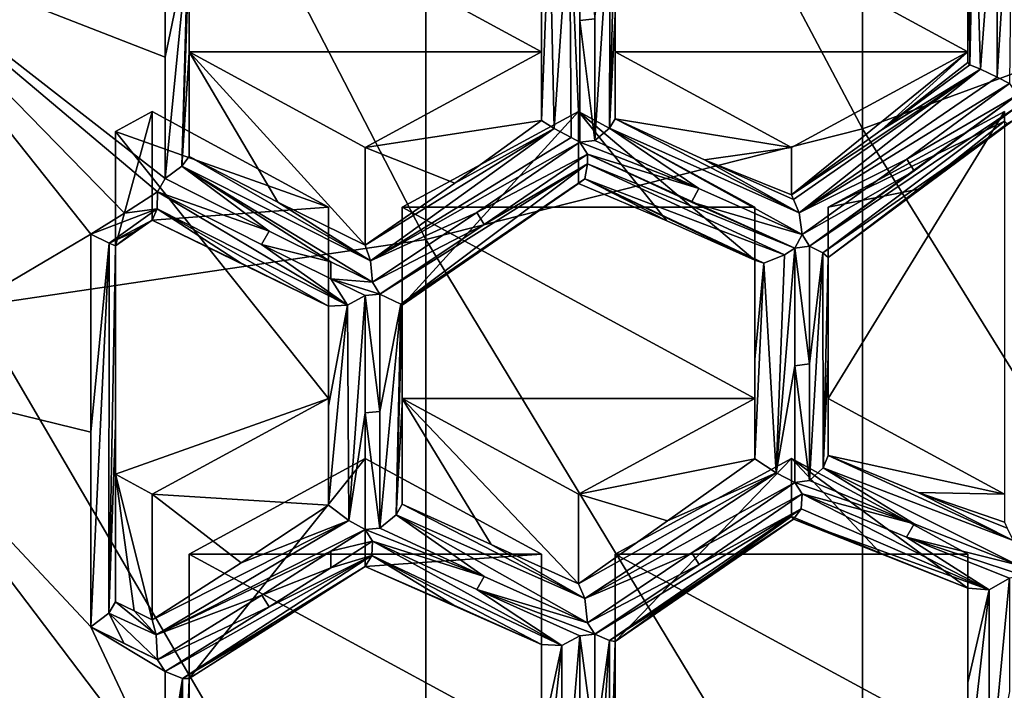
# Model space of a CAD drawing. Header units: metres. Extents: x -22 to 80, y -171 to 22.
# Tile 18 of 77: x 1.72 to 5.07, y -160.45 to -158.16. Entities that reach past the tile are written whole.
import ezdxf

# ---------------------------------------------------------------- set-up
doc = ezdxf.new("R2010")
doc.units = ezdxf.units.M
doc.layers.add('solid_12421142', color=7, linetype='CONTINUOUS')

msp = doc.modelspace()

# ---------------------------------------------------------------- linework, layer by layer
at = {"layer": 'solid_12421142'}
for points in [[(4.592201, -155.385544, 251.287888), (3.105829, -155.727921, 251.658508), (4.592201, -158.535446, 248.086533)], [(4.592201, -155.385544, 251.287888), (4.592201, -158.535446, 248.086533), (6, -158.017929, 247.623779)], [(3.105829, -155.727921, 251.658508), (1.566314, -155.935699, 251.883453), (3.105829, -158.911575, 248.422852)], [(3.105829, -155.727921, 251.658508), (3.105829, -158.911575, 248.422852), (4.592201, -158.535446, 248.086533)], [(1.566314, -155.935699, 251.883453), (1.566314, -159.139847, 248.626984), (3.105829, -158.911575, 248.422852)], [(5.100537, -157.540619, 219.642593), (5.092437, -158.381409, 219.729355), (5.05, -158.359436, 219.716446)], [(5.05, -157.577332, 219.627014), (5.100537, -157.540619, 219.642593), (5.05, -158.359436, 219.716446)], [(4.971282, -157.610733, 219.668121), (5.05, -157.577332, 219.627014), (4.993351, -158.332596, 219.730209)], [(5.05, -157.577332, 219.627014), (5.05, -158.359436, 219.716446), (4.993351, -158.332596, 219.730209)], [(2.3, -157.622284, 219.672318), (2.3, -158.629959, 218.929443), (2.3, -157.926773, 218.835754)], [(2.3, -157.622284, 219.672318), (2.3, -158.273331, 219.909271), (2.3, -158.629959, 218.929443)], [(3.5, -158.273331, 219.909271), (2.3, -158.273331, 219.909271), (2.3, -157.622284, 219.672318)], [(3.5, -157.622284, 219.672318), (3.5, -158.273331, 219.909271), (2.3, -157.622284, 219.672318)], [(3.5, -158.507217, 219.266678), (3.5, -158.273331, 219.909271), (3.5, -157.622284, 219.672318)], [(3.5, -158.155334, 219.216614), (3.5, -158.507217, 219.266678), (3.5, -157.622284, 219.672318)], [(4.95, -158.273331, 219.909271), (3.75, -157.622284, 219.672318), (4.95, -157.838547, 219.751038)], [(4.95, -158.273331, 219.909271), (3.75, -158.273331, 219.909271), (3.75, -157.622284, 219.672318)], [(3.75, -157.783096, 219.230515), (3.75, -157.622284, 219.672318), (3.75, -158.273331, 219.909271)], [(4.955094, -157.71936, 219.707657), (4.971282, -157.610733, 219.668121), (4.957112, -158.318222, 219.773941)], [(4.971282, -157.610733, 219.668121), (4.993351, -158.332596, 219.730209), (4.957112, -158.318222, 219.773941)], [(4.955094, -157.71936, 219.707657), (4.95, -158.309433, 219.810074), (4.95, -158.07431, 219.777969)], [(4.955094, -157.71936, 219.707657), (4.957112, -158.318222, 219.773941), (4.95, -158.309433, 219.810074)], [(3.526962, -157.804993, 219.109177), (3.594495, -157.77388, 219.074692), (3.542102, -158.534027, 219.188385)], [(3.594495, -157.77388, 219.074692), (3.6, -158.564743, 219.174622), (3.542102, -158.534027, 219.188385)], [(3.594495, -157.77388, 219.074692), (3.630252, -157.751373, 219.077209), (3.630252, -158.580643, 219.181946)], [(3.594495, -157.77388, 219.074692), (3.630252, -158.580643, 219.181946), (3.6, -158.564743, 219.174622)], [(3.630252, -158.166962, 219.122009), (3.630252, -157.751373, 219.077209), (3.680672, -158.161301, 219.137543)], [(3.630252, -158.580643, 219.181946), (3.630252, -157.751373, 219.077209), (3.630252, -158.166962, 219.122009)], [(3.526962, -157.804993, 219.109177), (3.542102, -158.534027, 219.188385), (3.5, -158.507217, 219.266678)], [(3.526962, -157.804993, 219.109177), (3.5, -158.507217, 219.266678), (3.5, -158.155334, 219.216614)], [(3.733185, -157.775711, 219.135452), (3.680672, -158.575027, 219.197372), (3.680672, -158.161301, 219.137543)], [(3.733185, -157.775711, 219.135452), (3.73139, -158.532715, 219.228088), (3.680672, -158.575027, 219.197372)], [(3.733185, -157.775711, 219.135452), (3.75, -157.78862, 219.192383), (3.73139, -158.532715, 219.228088)], [(3.75, -157.78862, 219.192383), (3.75, -158.145844, 219.231522), (3.73139, -158.532715, 219.228088)], [(3.75, -157.783096, 219.230515), (3.75, -158.273331, 219.909271), (3.75, -158.145844, 219.231522)], [(4.95, -158.309433, 219.810074), (4.95, -157.838547, 219.751038), (4.95, -158.07431, 219.777969)], [(4.95, -158.273331, 219.909271), (4.95, -157.838547, 219.751038), (4.95, -158.309433, 219.810074)], [(2.218488, -157.877029, 218.731964), (2.218488, -158.291611, 218.77977), (1.159664, -157.879288, 218.580795)], [(1.966387, -158.894379, 218.830627), (1.159664, -159.370087, 218.820328), (1.159664, -157.879288, 218.580795)], [(2.07997, -158.822205, 218.837204), (1.966387, -158.894379, 218.830627), (1.159664, -157.879288, 218.580795)], [(2.193277, -158.74968, 218.845215), (2.07997, -158.822205, 218.837204), (1.159664, -157.879288, 218.580795)], [(2.218488, -158.7043, 218.842224), (2.193277, -158.74968, 218.845215), (1.159664, -157.879288, 218.580795)], [(2.218488, -158.291611, 218.77977), (2.218488, -158.7043, 218.842224), (1.159664, -157.879288, 218.580795)], [(2.296399, -157.919495, 218.808975), (2.218488, -158.291611, 218.77977), (2.218488, -157.877029, 218.731964)], [(2.296399, -157.919495, 218.808975), (2.218488, -158.7043, 218.842224), (2.218488, -158.291611, 218.77977)], [(2.27535, -158.662491, 218.868195), (2.218488, -158.7043, 218.842224), (2.296399, -157.919495, 218.808975)], [(2.27535, -158.662491, 218.868195), (2.296399, -157.919495, 218.808975), (2.3, -157.926773, 218.835754)], [(2.3, -158.276001, 218.876846), (2.27535, -158.662491, 218.868195), (2.3, -157.926773, 218.835754)], [(2.3, -158.276001, 218.876846), (2.3, -157.926773, 218.835754), (2.3, -158.629959, 218.929443)], [(6, -158.017929, 247.623779), (4.592201, -158.535446, 248.086533), (6, -160.806763, 244.188309)], [(3.630252, -158.166962, 219.122009), (3.680672, -158.161301, 219.137543), (3.680672, -158.575027, 219.197372)], [(3.630252, -158.580643, 219.181946), (3.630252, -158.166962, 219.122009), (3.680672, -158.575027, 219.197372)], [(3.75, -158.145844, 219.231522), (3.75, -158.501648, 219.281982), (3.73139, -158.532715, 219.228088)], [(3.75, -158.273331, 219.909271), (3.75, -158.501648, 219.281982), (3.75, -158.145844, 219.231522)], [(2.3, -158.276001, 218.876846), (2.3, -158.629959, 218.929443), (2.27535, -158.662491, 218.868195)], [(2.60209, -158.784744, 219.014114), (2.3, -158.629959, 218.929443), (2.3, -158.273331, 219.909271)], [(3.5, -158.273331, 219.909271), (2.9, -158.598846, 220.027756), (2.3, -158.273331, 219.909271)], [(2.9, -158.931656, 219.113358), (2.3, -158.273331, 219.909271), (2.9, -158.598846, 220.027756)], [(2.9, -158.931656, 219.113358), (2.60209, -158.784744, 219.014114), (2.3, -158.273331, 219.909271)], [(3.5, -158.507217, 219.266678), (2.9, -158.598846, 220.027756), (3.5, -158.273331, 219.909271)], [(4.35, -158.598846, 220.027756), (3.75, -158.501648, 219.281982), (3.75, -158.273331, 219.909271)], [(4.95, -158.273331, 219.909271), (4.35, -158.598846, 220.027756), (3.75, -158.273331, 219.909271)], [(4.95, -158.273331, 219.909271), (4.655867, -158.539627, 219.674118), (4.35, -158.759644, 219.585953)], [(4.95, -158.273331, 219.909271), (4.35, -158.759644, 219.585953), (4.35, -158.598846, 220.027756)], [(4.95, -158.273331, 219.909271), (4.95, -158.309433, 219.810074), (4.655867, -158.539627, 219.674118)], [(4.957112, -158.318222, 219.773941), (4.655867, -158.539627, 219.674118), (4.95, -158.309433, 219.810074)], [(4.993351, -158.332596, 219.730209), (4.35, -158.759644, 219.585953), (4.655867, -158.539627, 219.674118)], [(4.993351, -158.332596, 219.730209), (4.356789, -158.77623, 219.551849), (4.35, -158.759644, 219.585953)], [(4.993351, -158.332596, 219.730209), (4.375859, -158.821823, 219.515991), (4.356789, -158.77623, 219.551849)], [(4.993351, -158.332596, 219.730209), (5.05, -158.359436, 219.716446), (4.375859, -158.821823, 219.515991)], [(4.993351, -158.332596, 219.730209), (4.655867, -158.539627, 219.674118), (4.957112, -158.318222, 219.773941)], [(5.05, -158.359436, 219.716446), (5.092437, -158.381409, 219.729355), (4.375859, -158.821823, 219.515991)], [(4.375859, -158.821823, 219.515991), (5.092437, -158.381409, 219.729355), (4.742684, -158.638855, 219.612427)], [(4.742684, -158.638855, 219.612427), (5.092437, -158.381409, 219.729355), (5.117647, -158.421249, 219.747528)], [(5.117647, -158.421249, 219.747528), (4.411765, -158.934448, 219.529129), (4.767903, -158.678711, 219.630554)], [(5.117144, -158.460648, 219.761169), (4.411765, -158.934448, 219.529129), (5.117647, -158.421249, 219.747528)], [(4.742684, -158.638855, 219.612427), (5.117647, -158.421249, 219.747528), (4.767903, -158.678711, 219.630554)], [(2.05, -158.544586, 220.008011), (2.175, -158.476776, 219.983322), (2.775, -158.802292, 220.101807)], [(2.05, -158.933868, 218.938492), (2.175, -158.476776, 219.983322), (2.05, -158.544586, 220.008011)], [(2.05, -158.933868, 218.938492), (2.175, -158.846329, 218.967987), (2.175, -158.476776, 219.983322)], [(2.175, -158.846329, 218.967987), (2.775, -158.802292, 220.101807), (2.175, -158.476776, 219.983322)], [(3.625, -158.476776, 219.983322), (3.025, -158.802292, 220.101807), (3.025, -159.135101, 219.187408)], [(3.625, -158.721756, 219.310226), (3.625, -158.476776, 219.983322), (3.025, -159.135101, 219.187408)], [(3.625, -158.476776, 219.983322), (4.225, -158.802292, 220.101807), (3.025, -158.802292, 220.101807)], [(4.225, -158.982346, 219.607101), (4.225, -158.802292, 220.101807), (3.625, -158.476776, 219.983322)], [(3.926186, -158.848999, 219.469086), (4.225, -158.982346, 219.607101), (3.625, -158.476776, 219.983322)], [(3.926186, -158.848999, 219.469086), (3.625, -158.476776, 219.983322), (3.625, -158.721756, 219.310226)], [(4.457271, -158.957916, 219.570511), (4.411765, -158.934448, 219.529129), (5.117144, -158.460648, 219.761169)], [(4.457271, -158.957916, 219.570511), (5.117144, -158.460648, 219.761169), (5.105259, -158.505508, 219.801544)], [(4.475, -159.453323, 220.33876), (4.475, -158.802292, 220.101807), (5.075, -158.476776, 219.983322)], [(5.075, -158.509354, 219.893814), (5.075, -158.476776, 219.983322), (4.475, -158.802292, 220.101807)], [(5.075, -159.778854, 220.457245), (4.475, -159.453323, 220.33876), (5.075, -158.476776, 219.983322)], [(3.204235, -158.719818, 219.181824), (2.9, -158.598846, 220.027756), (3.5, -158.507217, 219.266678)], [(3.542102, -158.534027, 219.188385), (3.204235, -158.719818, 219.181824), (3.5, -158.507217, 219.266678)], [(4.375859, -158.821823, 219.515991), (3.73139, -158.532715, 219.228088), (3.75, -158.501648, 219.281982)], [(4.375859, -158.821823, 219.515991), (3.75, -158.501648, 219.281982), (4.054492, -158.641434, 219.411911)], [(4.35, -158.598846, 220.027756), (4.054492, -158.641434, 219.411911), (3.75, -158.501648, 219.281982)], [(4.475, -158.973282, 219.632019), (4.457271, -158.957916, 219.570511), (5.105259, -158.505508, 219.801544)], [(4.475, -158.973282, 219.632019), (5.105259, -158.505508, 219.801544), (5.084314, -158.51886, 219.851974)], [(4.781987, -158.741119, 219.751678), (5.075, -158.509354, 219.893814), (4.475, -158.802292, 220.101807)], [(4.781987, -158.741119, 219.751678), (5.084314, -158.51886, 219.851974), (5.075, -158.509354, 219.893814)], [(2.05, -158.544586, 220.008011), (2.05, -159.711029, 220.432556), (2.05, -160.144684, 219.241119)], [(2.05, -158.933868, 218.938492), (2.05, -158.544586, 220.008011), (2.05, -160.144684, 219.241119)], [(2.775, -159.453323, 220.33876), (2.05, -159.711029, 220.432556), (2.05, -158.544586, 220.008011)], [(2.775, -159.453323, 220.33876), (2.05, -158.544586, 220.008011), (2.775, -158.802292, 220.101807)], [(3.542102, -158.534027, 219.188385), (2.917763, -158.984467, 219.070709), (2.9, -158.931656, 219.113358)], [(3.542102, -158.534027, 219.188385), (2.9, -158.931656, 219.113358), (3.204235, -158.719818, 219.181824)], [(3.542102, -158.534027, 219.188385), (3.6, -158.564743, 219.174622), (2.917763, -158.984467, 219.070709)], [(4.592201, -158.535446, 248.086533), (3.105829, -158.911575, 248.422852), (4.592201, -161.366028, 244.599655)], [(3.73139, -158.532715, 219.228088), (4.035362, -158.738266, 219.347626), (3.680672, -158.575027, 219.197372)], [(3.73139, -158.532715, 219.228088), (4.386555, -158.894562, 219.511047), (4.035362, -158.738266, 219.347626)], [(4.375859, -158.821823, 219.515991), (4.386555, -158.894562, 219.511047), (3.73139, -158.532715, 219.228088)], [(4.475, -158.973282, 219.632019), (5.084314, -158.51886, 219.851974), (4.781987, -158.741119, 219.751678)], [(4.592201, -158.535446, 248.086533), (4.592201, -161.366028, 244.599655), (6, -160.806763, 244.188309)], [(3.6, -158.564743, 219.174622), (3.630252, -158.580643, 219.181946), (2.917763, -158.984467, 219.070709)], [(3.630252, -158.580643, 219.181946), (3.680672, -158.575027, 219.197372), (4.035362, -158.738266, 219.347626)], [(3.204235, -158.719818, 219.181824), (2.9, -158.931656, 219.113358), (2.9, -158.598846, 220.027756)], [(2.917763, -158.984467, 219.070709), (3.630252, -158.580643, 219.181946), (3.27942, -158.820023, 219.11647)], [(3.27942, -158.820023, 219.11647), (3.630252, -158.580643, 219.181946), (3.655462, -158.621674, 219.196884)], [(3.630252, -158.580643, 219.181946), (4.035362, -158.738266, 219.347626), (3.655462, -158.621674, 219.196884)], [(4.35, -158.598846, 220.027756), (4.35, -158.759644, 219.585953), (4.054492, -158.641434, 219.411911)], [(2.917763, -158.984467, 219.070709), (2.27535, -158.662491, 218.868195), (2.3, -158.629959, 218.929443)], [(2.917763, -158.984467, 219.070709), (2.3, -158.629959, 218.929443), (2.60209, -158.784744, 219.014114)], [(3.27942, -158.820023, 219.11647), (3.655462, -158.621674, 219.196884), (3.304635, -158.861053, 219.131409)], [(3.655452, -158.654999, 219.207458), (3.304635, -158.861053, 219.131409), (3.655462, -158.621674, 219.196884)], [(3.655452, -158.654999, 219.207458), (3.655462, -158.621674, 219.196884), (4.361344, -158.941299, 219.510315)], [(4.035362, -158.738266, 219.347626), (4.010145, -158.784958, 219.347015), (3.655462, -158.621674, 219.196884)], [(4.361344, -158.941299, 219.510315), (3.655462, -158.621674, 219.196884), (4.010145, -158.784958, 219.347015)], [(4.375859, -158.821823, 219.515991), (4.054492, -158.641434, 219.411911), (4.356789, -158.77623, 219.551849)], [(4.356789, -158.77623, 219.551849), (4.054492, -158.641434, 219.411911), (4.35, -158.759644, 219.585953)], [(4.375859, -158.821823, 219.515991), (4.742684, -158.638855, 219.612427), (4.386555, -158.894562, 219.511047)], [(4.386555, -158.894562, 219.511047), (4.742684, -158.638855, 219.612427), (4.767903, -158.678711, 219.630554)], [(2.27535, -158.662491, 218.868195), (2.572334, -158.883438, 218.947327), (2.218488, -158.7043, 218.842224)], [(2.27535, -158.662491, 218.868195), (2.782976, -158.987717, 219.016418), (2.572334, -158.883438, 218.947327)], [(2.27535, -158.662491, 218.868195), (2.92437, -159.056717, 219.065536), (2.782976, -158.987717, 219.016418)], [(2.917763, -158.984467, 219.070709), (2.92437, -159.056717, 219.065536), (2.27535, -158.662491, 218.868195)], [(3.655452, -158.654999, 219.207458), (2.94958, -159.097748, 219.080475), (3.304635, -158.861053, 219.131409)], [(3.655452, -158.654999, 219.207458), (3.02071, -159.131546, 219.1577), (2.94958, -159.097748, 219.080475)], [(3.647329, -158.705566, 219.250992), (3.02071, -159.131546, 219.1577), (3.655452, -158.654999, 219.207458)], [(3.647329, -158.705566, 219.250992), (3.655452, -158.654999, 219.207458), (4.325959, -158.964401, 219.508011)], [(3.655452, -158.654999, 219.207458), (4.361344, -158.941299, 219.510315), (4.325959, -158.964401, 219.508011)], [(4.386555, -158.894562, 219.511047), (4.767903, -158.678711, 219.630554), (4.411765, -158.934448, 219.529129)], [(2.218488, -158.7043, 218.842224), (2.572334, -158.883438, 218.947327), (2.193277, -158.74968, 218.845215)], [(3.625, -158.721756, 219.310226), (3.02071, -159.131546, 219.1577), (3.647329, -158.705566, 219.250992)], [(3.926186, -158.848999, 219.469086), (3.625, -158.721756, 219.310226), (3.647329, -158.705566, 219.250992)], [(3.647329, -158.705566, 219.250992), (4.25634, -158.992538, 219.541702), (4.225, -158.982346, 219.607101)], [(3.926186, -158.848999, 219.469086), (3.647329, -158.705566, 219.250992), (4.225, -158.982346, 219.607101)], [(3.647329, -158.705566, 219.250992), (4.325959, -158.964401, 219.508011), (4.25634, -158.992538, 219.541702)], [(3.329235, -158.923264, 219.255875), (3.02071, -159.131546, 219.1577), (3.625, -158.721756, 219.310226)], [(3.329235, -158.923264, 219.255875), (3.625, -158.721756, 219.310226), (3.025, -159.135101, 219.187408)], [(4.035362, -158.738266, 219.347626), (4.386555, -158.894562, 219.511047), (4.010145, -158.784958, 219.347015)], [(4.781987, -158.741119, 219.751678), (4.475, -158.802292, 220.101807), (4.475, -158.973282, 219.632019)], [(2.191916, -158.807541, 218.87085), (2.07997, -158.822205, 218.837204), (2.193277, -158.74968, 218.845215)], [(2.191916, -158.807541, 218.87085), (2.193277, -158.74968, 218.845215), (2.839244, -159.134995, 219.078995)], [(2.572334, -158.883438, 218.947327), (2.547119, -158.928833, 218.950287), (2.193277, -158.74968, 218.845215)], [(2.839244, -159.134995, 219.078995), (2.193277, -158.74968, 218.845215), (2.547119, -158.928833, 218.950287)], [(2.191916, -158.807541, 218.87085), (1.966387, -158.894379, 218.830627), (2.07997, -158.822205, 218.837204)], [(2.02832, -158.924637, 218.873138), (1.966387, -158.894379, 218.830627), (2.191916, -158.807541, 218.87085)], [(2.02832, -158.924637, 218.873138), (2.191916, -158.807541, 218.87085), (2.175, -158.846329, 218.967987)], [(2.175, -158.846329, 218.967987), (2.775, -159.13945, 219.175461), (2.775, -158.802292, 220.101807)], [(2.191916, -158.807541, 218.87085), (2.475496, -158.991714, 219.075775), (2.175, -158.846329, 218.967987)], [(2.191916, -158.807541, 218.87085), (2.839244, -159.134995, 219.078995), (2.775, -159.13945, 219.175461)], [(2.191916, -158.807541, 218.87085), (2.775, -159.13945, 219.175461), (2.475496, -158.991714, 219.075775)], [(2.917763, -158.984467, 219.070709), (2.60209, -158.784744, 219.014114), (2.9, -158.931656, 219.113358)], [(2.775, -159.13945, 219.175461), (2.775, -159.453323, 220.33876), (2.775, -158.802292, 220.101807)], [(3.025, -158.802292, 220.101807), (3.025, -159.812119, 219.353012), (3.025, -159.135101, 219.187408)], [(3.025, -158.802292, 220.101807), (3.025, -159.453323, 220.33876), (3.025, -159.812119, 219.353012)], [(4.225, -159.453323, 220.33876), (3.025, -159.453323, 220.33876), (3.025, -158.802292, 220.101807)], [(4.225, -158.802292, 220.101807), (4.225, -159.453323, 220.33876), (3.025, -158.802292, 220.101807)], [(4.386555, -158.894562, 219.511047), (4.361344, -158.941299, 219.510315), (4.010145, -158.784958, 219.347015)], [(4.225, -159.658157, 219.776016), (4.225, -159.453323, 220.33876), (4.225, -158.802292, 220.101807)], [(4.225, -159.320404, 219.689331), (4.225, -159.658157, 219.776016), (4.225, -158.802292, 220.101807)], [(4.225, -159.320404, 219.689331), (4.225, -158.802292, 220.101807), (4.225, -158.982346, 219.607101)], [(4.475, -158.973282, 219.632019), (4.475, -158.802292, 220.101807), (4.475, -159.453323, 220.33876)], [(2.11351, -158.88562, 218.963806), (2.02832, -158.924637, 218.873138), (2.175, -158.846329, 218.967987)], [(2.11351, -158.88562, 218.963806), (2.175, -158.846329, 218.967987), (2.05, -158.933868, 218.938492)], [(2.475496, -158.991714, 219.075775), (2.775, -159.13945, 219.175461), (2.175, -158.846329, 218.967987)], [(2.917763, -158.984467, 219.070709), (3.27942, -158.820023, 219.11647), (2.92437, -159.056717, 219.065536)], [(2.92437, -159.056717, 219.065536), (3.27942, -158.820023, 219.11647), (3.304635, -158.861053, 219.131409)], [(2.92437, -159.056717, 219.065536), (3.304635, -158.861053, 219.131409), (2.94958, -159.097748, 219.080475)], [(1.966387, -158.894379, 218.830627), (1.966387, -159.567215, 218.975891), (1.159664, -159.370087, 218.820328)], [(3.105829, -158.911575, 248.422852), (1.566314, -159.139847, 248.626984), (3.105829, -161.772476, 244.898605)], [(2.02832, -158.924637, 218.873138), (1.966387, -159.567215, 218.975891), (1.966387, -158.894379, 218.830627)], [(2.11351, -158.88562, 218.963806), (2.05, -158.933868, 218.938492), (2.02832, -158.924637, 218.873138)], [(2.572334, -158.883438, 218.947327), (2.782976, -158.987717, 219.016418), (2.547119, -158.928833, 218.950287)], [(3.105829, -158.911575, 248.422852), (3.105829, -161.772476, 244.898605), (4.592201, -161.366028, 244.599655)], [(4.386555, -158.894562, 219.511047), (4.411765, -158.934448, 219.529129), (4.361344, -158.941299, 219.510315)], [(2.02832, -158.924637, 218.873138), (1.966387, -160.230484, 219.160019), (1.966387, -159.567215, 218.975891)], [(2.02832, -158.924637, 218.873138), (2.027199, -160.183395, 219.182251), (1.966387, -160.230484, 219.160019)], [(2.05, -158.933868, 218.938492), (2.027199, -160.183395, 219.182251), (2.02832, -158.924637, 218.873138)], [(2.05, -159.542404, 219.071381), (2.027199, -160.183395, 219.182251), (2.05, -158.933868, 218.938492)], [(2.05, -159.542404, 219.071381), (2.05, -158.933868, 218.938492), (2.05, -160.144684, 219.241119)], [(2.782976, -158.987717, 219.016418), (2.782982, -159.045486, 219.027939), (2.547119, -158.928833, 218.950287)], [(2.839244, -159.134995, 219.078995), (2.547119, -158.928833, 218.950287), (2.782982, -159.045486, 219.027939)], [(3.329235, -158.923264, 219.255875), (3.025, -159.135101, 219.187408), (3.02071, -159.131546, 219.1577)], [(4.297459, -159.705856, 219.689423), (4.361344, -158.941299, 219.510315), (4.361344, -159.342117, 219.59874)], [(4.325959, -158.964401, 219.508011), (4.361344, -158.941299, 219.510315), (4.297459, -159.705856, 219.689423)], [(4.361344, -158.941299, 219.510315), (4.411765, -158.934448, 219.529129), (4.411765, -159.335098, 219.617416)], [(4.361344, -159.342117, 219.59874), (4.361344, -158.941299, 219.510315), (4.411765, -159.335098, 219.617416)], [(4.457271, -158.957916, 219.570511), (4.411765, -159.335098, 219.617416), (4.411765, -158.934448, 219.529129)], [(4.25634, -158.992538, 219.541702), (4.325959, -158.964401, 219.508011), (4.297459, -159.705856, 219.689423)], [(4.457271, -158.957916, 219.570511), (4.411765, -159.732239, 219.720367), (4.411765, -159.335098, 219.617416)], [(4.45817, -159.688583, 219.747147), (4.411765, -159.732239, 219.720367), (4.457271, -158.957916, 219.570511)], [(4.45817, -159.688583, 219.747147), (4.457271, -158.957916, 219.570511), (4.475, -158.973282, 219.632019)], [(4.45817, -159.688583, 219.747147), (4.475, -158.973282, 219.632019), (4.475, -159.31105, 219.707291)], [(4.475, -159.31105, 219.707291), (4.475, -158.973282, 219.632019), (4.475, -159.453323, 220.33876)], [(2.92437, -159.056717, 219.065536), (2.782982, -159.045486, 219.027939), (2.782976, -158.987717, 219.016418)], [(4.25634, -158.992538, 219.541702), (4.225, -159.320404, 219.689331), (4.225, -158.982346, 219.607101)], [(4.25634, -158.992538, 219.541702), (4.297459, -159.705856, 219.689423), (4.225, -159.658157, 219.776016)], [(4.25634, -158.992538, 219.541702), (4.225, -159.658157, 219.776016), (4.225, -159.320404, 219.689331)], [(2.92437, -159.056717, 219.065536), (2.94958, -159.097748, 219.080475), (2.782982, -159.045486, 219.027939)], [(2.89916, -159.102127, 219.068451), (2.782982, -159.045486, 219.027939), (2.94958, -159.097748, 219.080475)], [(2.839244, -159.134995, 219.078995), (2.782982, -159.045486, 219.027939), (2.89916, -159.102127, 219.068451)], [(2.839244, -159.134995, 219.078995), (2.89916, -159.102127, 219.068451), (2.843844, -159.868454, 219.257004)], [(2.843844, -159.868454, 219.257004), (2.89916, -159.102127, 219.068451), (2.89916, -159.502045, 219.15889)], [(2.89916, -159.102127, 219.068451), (2.94958, -159.097748, 219.080475), (2.94958, -159.497696, 219.170868)], [(2.89916, -159.502045, 219.15889), (2.89916, -159.102127, 219.068451), (2.94958, -159.497696, 219.170868)], [(3.02071, -159.131546, 219.1577), (2.94958, -159.497696, 219.170868), (2.94958, -159.097748, 219.080475)], [(1.566314, -159.139847, 248.626984), (1.566314, -162.019165, 245.080048), (3.105829, -161.772476, 244.898605)], [(2.839244, -159.134995, 219.078995), (2.775, -159.816422, 219.341171), (2.775, -159.479187, 219.253204)], [(2.839244, -159.134995, 219.078995), (2.843844, -159.868454, 219.257004), (2.775, -159.816422, 219.341171)], [(2.839244, -159.134995, 219.078995), (2.775, -159.479187, 219.253204), (2.775, -159.13945, 219.175461)], [(2.775, -159.13945, 219.175461), (2.775, -159.479187, 219.253204), (2.775, -159.453323, 220.33876)], [(3.02071, -159.131546, 219.1577), (2.94958, -159.894226, 219.275314), (2.94958, -159.497696, 219.170868)], [(3.004539, -159.848755, 219.300278), (2.94958, -159.894226, 219.275314), (3.02071, -159.131546, 219.1577)], [(3.004539, -159.848755, 219.300278), (3.02071, -159.131546, 219.1577), (3.025, -159.135101, 219.187408)], [(3.025, -159.473068, 219.264648), (3.004539, -159.848755, 219.300278), (3.025, -159.135101, 219.187408)], [(3.025, -159.473068, 219.264648), (3.025, -159.135101, 219.187408), (3.025, -159.812119, 219.353012)], [(4.45817, -159.688583, 219.747147), (4.475, -159.31105, 219.707291), (4.475, -159.646912, 219.806885)], [(4.475, -159.31105, 219.707291), (4.475, -159.453323, 220.33876), (4.475, -159.646912, 219.806885)], [(4.297459, -159.705856, 219.689423), (4.361344, -159.342117, 219.59874), (4.361344, -159.739029, 219.701706)], [(4.361344, -159.342117, 219.59874), (4.411765, -159.335098, 219.617416), (4.411765, -159.732239, 219.720367)], [(4.361344, -159.739029, 219.701706), (4.361344, -159.342117, 219.59874), (4.411765, -159.732239, 219.720367)], [(2.218488, -160.767197, 219.387634), (1.159664, -160.818741, 219.246033), (1.159664, -159.370087, 218.820328)], [(1.966387, -160.230484, 219.160019), (2.218488, -160.767197, 219.387634), (1.159664, -159.370087, 218.820328)], [(1.966387, -159.567215, 218.975891), (1.966387, -160.230484, 219.160019), (1.159664, -159.370087, 218.820328)], [(2.775, -159.453323, 220.33876), (2.175, -159.778854, 220.457245), (2.05, -159.711029, 220.432556)], [(2.775, -159.816422, 219.341171), (2.175, -159.778854, 220.457245), (2.775, -159.453323, 220.33876)], [(2.775, -159.479187, 219.253204), (2.775, -159.816422, 219.341171), (2.775, -159.453323, 220.33876)], [(3.025, -159.473068, 219.264648), (3.025, -159.812119, 219.353012), (3.004539, -159.848755, 219.300278)], [(3.32863, -159.950195, 219.486191), (3.025, -159.812119, 219.353012), (3.025, -159.453323, 220.33876)], [(4.225, -159.453323, 220.33876), (3.625, -159.778854, 220.457245), (3.025, -159.453323, 220.33876)], [(3.625, -160.083328, 219.620682), (3.025, -159.453323, 220.33876), (3.625, -159.778854, 220.457245)], [(3.625, -160.083328, 219.620682), (3.32863, -159.950195, 219.486191), (3.025, -159.453323, 220.33876)], [(4.225, -159.658157, 219.776016), (3.625, -159.778854, 220.457245), (4.225, -159.453323, 220.33876)], [(4.475, -159.646912, 219.806885), (4.475, -159.453323, 220.33876), (5.075, -159.778854, 220.457245)], [(2.843844, -159.868454, 219.257004), (2.89916, -159.502045, 219.15889), (2.89916, -159.89856, 219.263382)], [(2.89916, -159.502045, 219.15889), (2.94958, -159.497696, 219.170868), (2.94958, -159.894226, 219.275314)], [(2.89916, -159.89856, 219.263382), (2.89916, -159.502045, 219.15889), (2.94958, -159.894226, 219.275314)], [(2.05, -159.542404, 219.071381), (2.05, -160.144684, 219.241119), (2.027199, -160.183395, 219.182251)], [(4.45817, -159.688583, 219.747147), (4.475, -159.646912, 219.806885), (5.10477, -159.936417, 220.124756)], [(4.781254, -159.773361, 219.976456), (4.475, -159.646912, 219.806885), (5.075, -159.778854, 220.457245)], [(4.781254, -159.773361, 219.976456), (5.10477, -159.936417, 220.124756), (4.475, -159.646912, 219.806885)], [(2.3, -159.9823, 220.531296), (2.9, -159.656784, 220.412811), (3.5, -159.9823, 220.531296)], [(2.3, -160.406311, 219.366333), (2.9, -159.656784, 220.412811), (2.3, -159.9823, 220.531296)], [(2.9, -160.025253, 219.400467), (2.9, -159.656784, 220.412811), (2.3, -160.406311, 219.366333)], [(2.9, -160.025253, 219.400467), (3.5, -159.9823, 220.531296), (2.9, -159.656784, 220.412811)], [(3.928355, -159.869537, 219.695999), (3.625, -159.778854, 220.457245), (4.225, -159.658157, 219.776016)], [(3.75, -159.9823, 220.531296), (4.35, -159.656784, 220.412811), (4.95, -159.9823, 220.531296)], [(3.75, -160.280228, 219.712738), (4.35, -159.656784, 220.412811), (3.75, -159.9823, 220.531296)], [(3.75, -160.280228, 219.712738), (4.35, -159.854874, 219.868576), (4.35, -159.656784, 220.412811)], [(4.297459, -159.705856, 219.689423), (3.928355, -159.869537, 219.695999), (4.225, -159.658157, 219.776016)], [(4.95, -160.098557, 220.211899), (4.95, -159.9823, 220.531296), (4.35, -159.656784, 220.412811)], [(4.652713, -159.979919, 220.035995), (4.95, -160.098557, 220.211899), (4.35, -159.656784, 220.412811)], [(4.35, -159.854874, 219.868576), (4.652713, -159.979919, 220.035995), (4.35, -159.656784, 220.412811)], [(2.05, -159.711029, 220.432556), (2.113467, -160.175919, 219.262451), (2.05, -160.144684, 219.241119)], [(2.05, -159.711029, 220.432556), (2.175, -160.206039, 219.283539), (2.113467, -160.175919, 219.262451)], [(2.175, -159.778854, 220.457245), (2.175, -160.206039, 219.283539), (2.05, -159.711029, 220.432556)], [(4.297459, -159.705856, 219.689423), (3.647048, -160.134109, 219.583633), (3.625, -160.083328, 219.620682)], [(4.297459, -159.705856, 219.689423), (3.625, -160.083328, 219.620682), (3.928355, -159.869537, 219.695999)], [(4.297459, -159.705856, 219.689423), (4.361344, -159.739029, 219.701706), (3.647048, -160.134109, 219.583633)], [(4.45817, -159.688583, 219.747147), (4.767251, -159.87944, 219.916), (4.411765, -159.732239, 219.720367)], [(4.45817, -159.688583, 219.747147), (5.117647, -160.018799, 220.124619), (4.767251, -159.87944, 219.916)], [(4.45817, -159.688583, 219.747147), (5.10477, -159.936417, 220.124756), (5.117647, -160.018799, 220.124619)], [(3.647048, -160.134109, 219.583633), (4.361344, -159.739029, 219.701706), (4.010698, -159.978683, 219.635147)], [(4.010698, -159.978683, 219.635147), (4.361344, -159.739029, 219.701706), (4.386555, -159.777802, 219.722855)], [(4.361344, -159.739029, 219.701706), (4.411765, -159.732239, 219.720367), (4.767251, -159.87944, 219.916)], [(4.386555, -159.777802, 219.722855), (4.361344, -159.739029, 219.701706), (4.767251, -159.87944, 219.916)], [(2.476936, -160.011917, 219.307205), (2.175, -160.206039, 219.283539), (2.175, -159.778854, 220.457245)], [(2.476936, -160.011917, 219.307205), (2.175, -159.778854, 220.457245), (2.775, -159.816422, 219.341171)], [(3.928355, -159.869537, 219.695999), (3.625, -160.083328, 219.620682), (3.625, -159.778854, 220.457245)], [(4.010698, -159.978683, 219.635147), (4.386555, -159.777802, 219.722855), (4.035916, -160.017487, 219.656219)], [(4.382899, -159.828064, 219.750031), (4.035916, -160.017487, 219.656219), (4.386555, -159.777802, 219.722855)], [(4.382899, -159.828064, 219.750031), (4.386555, -159.777802, 219.722855), (5.022354, -160.10466, 220.134003)], [(4.742032, -159.925049, 219.918335), (4.386555, -159.777802, 219.722855), (4.767251, -159.87944, 219.916)], [(5.022354, -160.10466, 220.134003), (4.386555, -159.777802, 219.722855), (4.742032, -159.925049, 219.918335)], [(4.781254, -159.773361, 219.976456), (5.075, -159.778854, 220.457245), (5.075, -159.874374, 220.194809)], [(4.781254, -159.773361, 219.976456), (5.075, -159.874374, 220.194809), (5.084104, -159.894073, 220.156021)], [(4.781254, -159.773361, 219.976456), (5.084104, -159.894073, 220.156021), (5.10477, -159.936417, 220.124756)], [(2.843844, -159.868454, 219.257004), (2.476936, -160.011917, 219.307205), (2.775, -159.816422, 219.341171)], [(3.647048, -160.134109, 219.583633), (3.004539, -159.848755, 219.300278), (3.025, -159.812119, 219.353012)], [(3.647048, -160.134109, 219.583633), (3.025, -159.812119, 219.353012), (3.32863, -159.950195, 219.486191)], [(3.004539, -159.848755, 219.300278), (3.304087, -160.058334, 219.422852), (2.94958, -159.894226, 219.275314)], [(3.004539, -159.848755, 219.300278), (3.655462, -160.215851, 219.583221), (3.304087, -160.058334, 219.422852)], [(3.647048, -160.134109, 219.583633), (3.655462, -160.215851, 219.583221), (3.004539, -159.848755, 219.300278)], [(4.382899, -159.828064, 219.750031), (3.680672, -160.254669, 219.604233), (4.035916, -160.017487, 219.656219)], [(3.730791, -160.276093, 219.649155), (3.680672, -160.254669, 219.604233), (4.382899, -159.828064, 219.750031)], [(3.730791, -160.276093, 219.649155), (4.382899, -159.828064, 219.750031), (4.356705, -159.863708, 219.832962)], [(4.382899, -159.828064, 219.750031), (5.022354, -160.10466, 220.134003), (4.356705, -159.863708, 219.832962)], [(2.843844, -159.868454, 219.257004), (2.187712, -160.257187, 219.238892), (2.175, -160.206039, 219.283539)], [(2.843844, -159.868454, 219.257004), (2.175, -160.206039, 219.283539), (2.476936, -160.011917, 219.307205)], [(2.843844, -159.868454, 219.257004), (2.89916, -159.89856, 219.263382), (2.187712, -160.257187, 219.238892)], [(4.054954, -160.069687, 219.776413), (3.730791, -160.276093, 219.649155), (4.356705, -159.863708, 219.832962)], [(3.75, -160.280228, 219.712738), (4.356705, -159.863708, 219.832962), (4.35, -159.854874, 219.868576)], [(4.054954, -160.069687, 219.776413), (4.356705, -159.863708, 219.832962), (3.75, -160.280228, 219.712738)], [(4.356705, -159.863708, 219.832962), (4.652713, -159.979919, 220.035995), (4.35, -159.854874, 219.868576)], [(4.356705, -159.863708, 219.832962), (4.95, -160.098557, 220.211899), (4.652713, -159.979919, 220.035995)], [(4.356705, -159.863708, 219.832962), (5.022354, -160.10466, 220.134003), (4.95, -160.098557, 220.211899)], [(4.742032, -159.925049, 219.918335), (4.767251, -159.87944, 219.916), (5.117647, -160.018799, 220.124619)], [(2.187712, -160.257187, 219.238892), (2.89916, -159.89856, 219.263382), (2.783091, -159.972855, 219.255173)], [(2.92437, -159.938507, 219.281296), (2.783091, -159.972855, 219.255173), (2.89916, -159.89856, 219.263382)], [(2.89916, -159.89856, 219.263382), (2.94958, -159.894226, 219.275314), (3.304087, -160.058334, 219.422852)], [(2.92437, -159.938507, 219.281296), (2.89916, -159.89856, 219.263382), (3.304087, -160.058334, 219.422852)], [(2.92437, -159.938507, 219.281296), (2.783095, -160.02887, 219.271515), (2.783091, -159.972855, 219.255173)], [(2.922094, -159.987442, 219.307495), (2.783095, -160.02887, 219.271515), (2.92437, -159.938507, 219.281296)], [(2.922094, -159.987442, 219.307495), (2.92437, -159.938507, 219.281296), (3.568426, -160.293381, 219.600327)], [(3.278871, -160.102646, 219.428757), (2.92437, -159.938507, 219.281296), (3.304087, -160.058334, 219.422852)], [(3.568426, -160.293381, 219.600327), (2.92437, -159.938507, 219.281296), (3.278871, -160.102646, 219.428757)], [(3.647048, -160.134109, 219.583633), (3.32863, -159.950195, 219.486191), (3.625, -160.083328, 219.620682)], [(4.742032, -159.925049, 219.918335), (5.117647, -160.018799, 220.124619), (5.142857, -160.056335, 220.149139)], [(5.092437, -160.064468, 220.126785), (4.742032, -159.925049, 219.918335), (5.142857, -160.056335, 220.149139)], [(5.022354, -160.10466, 220.134003), (4.742032, -159.925049, 219.918335), (5.092437, -160.064468, 220.126785)], [(2.187712, -160.257187, 219.238892), (2.783091, -159.972855, 219.255173), (2.547613, -160.121887, 219.243256)], [(2.3, -159.9823, 220.531296), (2.3, -160.633331, 220.76825), (2.3, -161.053116, 219.614944)], [(2.3, -160.406311, 219.366333), (2.3, -159.9823, 220.531296), (2.3, -161.053116, 219.614944)], [(2.3, -159.9823, 220.531296), (3.5, -160.633331, 220.76825), (2.3, -160.633331, 220.76825)], [(2.3, -159.9823, 220.531296), (3.5, -159.9823, 220.531296), (3.5, -160.633331, 220.76825)], [(2.547613, -160.121887, 219.243256), (2.783091, -159.972855, 219.255173), (2.783095, -160.02887, 219.271515)], [(3.5, -160.29007, 219.685684), (3.5, -159.9823, 220.531296), (2.9, -160.025253, 219.400467)], [(3.5, -160.29007, 219.685684), (3.5, -160.633331, 220.76825), (3.5, -159.9823, 220.531296)], [(3.647048, -160.134109, 219.583633), (4.010698, -159.978683, 219.635147), (3.655462, -160.215851, 219.583221)], [(3.655462, -160.215851, 219.583221), (4.010698, -159.978683, 219.635147), (4.035916, -160.017487, 219.656219)], [(3.75, -159.9823, 220.531296), (3.75, -160.633331, 220.76825), (3.75, -160.924698, 219.967743)], [(3.75, -160.280228, 219.712738), (3.75, -159.9823, 220.531296), (3.75, -160.924698, 219.967743)], [(4.95, -160.633331, 220.76825), (3.75, -160.633331, 220.76825), (3.75, -159.9823, 220.531296)], [(4.95, -160.633331, 220.76825), (3.75, -159.9823, 220.531296), (4.95, -159.9823, 220.531296)], [(4.95, -160.742691, 220.467789), (4.95, -160.633331, 220.76825), (4.95, -159.9823, 220.531296)], [(4.95, -160.419083, 220.34407), (4.95, -159.9823, 220.531296), (4.95, -160.098557, 220.211899)], [(4.95, -160.419083, 220.34407), (4.95, -160.742691, 220.467789), (4.95, -159.9823, 220.531296)], [(2.922094, -159.987442, 219.307495), (2.218488, -160.381836, 219.254852), (2.572828, -160.161835, 219.261154)], [(2.277439, -160.406357, 219.299606), (2.218488, -160.381836, 219.254852), (2.922094, -159.987442, 219.307495)], [(2.277439, -160.406357, 219.299606), (2.922094, -159.987442, 219.307495), (2.9, -160.025253, 219.400467)], [(2.922094, -159.987442, 219.307495), (2.572828, -160.161835, 219.261154), (2.783095, -160.02887, 219.271515)], [(2.922094, -159.987442, 219.307495), (3.201446, -160.155899, 219.550339), (2.9, -160.025253, 219.400467)], [(2.922094, -159.987442, 219.307495), (3.5, -160.29007, 219.685684), (3.201446, -160.155899, 219.550339)], [(2.922094, -159.987442, 219.307495), (3.568426, -160.293381, 219.600327), (3.5, -160.29007, 219.685684)], [(3.655462, -160.215851, 219.583221), (4.035916, -160.017487, 219.656219), (3.680672, -160.254669, 219.604233)], [(2.277439, -160.406357, 219.299606), (2.9, -160.025253, 219.400467), (2.602656, -160.213852, 219.384216)], [(2.602656, -160.213852, 219.384216), (2.9, -160.025253, 219.400467), (2.3, -160.406311, 219.366333)], [(2.547613, -160.121887, 219.243256), (2.783095, -160.02887, 219.271515), (2.572828, -160.161835, 219.261154)], [(3.201446, -160.155899, 219.550339), (3.5, -160.29007, 219.685684), (2.9, -160.025253, 219.400467)], [(3.278871, -160.102646, 219.428757), (3.304087, -160.058334, 219.422852), (3.655462, -160.215851, 219.583221)], [(4.054954, -160.069687, 219.776413), (3.75, -160.280228, 219.712738), (3.730791, -160.276093, 219.649155)], [(5.022301, -160.795074, 220.385269), (5.092437, -160.064468, 220.126785), (5.092437, -160.450058, 220.258987)], [(5.022354, -160.10466, 220.134003), (5.092437, -160.064468, 220.126785), (5.022301, -160.795074, 220.385269)], [(3.278871, -160.102646, 219.428757), (3.655462, -160.215851, 219.583221), (3.680672, -160.254669, 219.604233)], [(3.630252, -160.260193, 219.589066), (3.278871, -160.102646, 219.428757), (3.680672, -160.254669, 219.604233)], [(3.568426, -160.293381, 219.600327), (3.278871, -160.102646, 219.428757), (3.630252, -160.260193, 219.589066)], [(5.022354, -160.10466, 220.134003), (4.95, -160.419083, 220.34407), (4.95, -160.098557, 220.211899)], [(5.022354, -160.10466, 220.134003), (4.95, -160.742691, 220.467789), (4.95, -160.419083, 220.34407)], [(5.022354, -160.10466, 220.134003), (5.022301, -160.795074, 220.385269), (4.95, -160.742691, 220.467789)], [(2.187712, -160.257187, 219.238892), (2.027199, -160.183395, 219.182251), (2.05, -160.144684, 219.241119)], [(2.113467, -160.175919, 219.262451), (2.187712, -160.257187, 219.238892), (2.05, -160.144684, 219.241119)], [(2.187712, -160.257187, 219.238892), (2.547613, -160.121887, 219.243256), (2.193277, -160.341873, 219.236984)], [(2.193277, -160.341873, 219.236984), (2.547613, -160.121887, 219.243256), (2.572828, -160.161835, 219.261154)], [(2.027199, -160.183395, 219.182251), (2.079927, -160.286469, 219.19783), (1.966387, -160.230484, 219.160019)], [(2.027199, -160.183395, 219.182251), (2.193277, -160.341873, 219.236984), (2.079927, -160.286469, 219.19783)], [(2.187712, -160.257187, 219.238892), (2.193277, -160.341873, 219.236984), (2.027199, -160.183395, 219.182251)], [(2.113467, -160.175919, 219.262451), (2.175, -160.206039, 219.283539), (2.187712, -160.257187, 219.238892)], [(2.193277, -160.341873, 219.236984), (2.572828, -160.161835, 219.261154), (2.218488, -160.381836, 219.254852)], [(2.277439, -160.406357, 219.299606), (2.602656, -160.213852, 219.384216), (2.3, -160.406311, 219.366333)], [(1.966387, -160.230484, 219.160019), (2.218488, -160.381836, 219.254852), (2.218488, -160.767197, 219.387634)], [(1.966387, -160.230484, 219.160019), (2.193277, -160.341873, 219.236984), (2.218488, -160.381836, 219.254852)], [(1.966387, -160.230484, 219.160019), (2.079927, -160.286469, 219.19783), (2.193277, -160.341873, 219.236984)], [(3.568426, -160.293381, 219.600327), (3.630252, -160.260193, 219.589066), (3.568447, -160.993408, 219.855118)], [(3.568447, -160.993408, 219.855118), (3.630252, -160.260193, 219.589066), (3.630252, -160.64563, 219.721634)], [(3.630252, -160.260193, 219.589066), (3.680672, -160.254669, 219.604233), (3.680672, -160.640121, 219.736786)], [(3.630252, -160.64563, 219.721634), (3.630252, -160.260193, 219.589066), (3.680672, -160.640121, 219.736786)], [(3.730791, -160.276093, 219.649155), (3.680672, -160.640121, 219.736786), (3.680672, -160.254669, 219.604233)], [(3.730791, -160.276093, 219.649155), (3.680672, -161.020599, 219.882996), (3.680672, -160.640121, 219.736786)], [(3.730791, -160.276093, 219.649155), (3.731362, -160.974335, 219.904297), (3.680672, -161.020599, 219.882996)], [(3.75, -160.280228, 219.712738), (3.731362, -160.974335, 219.904297), (3.730791, -160.276093, 219.649155)], [(3.75, -160.607559, 219.826218), (3.731362, -160.974335, 219.904297), (3.75, -160.280228, 219.712738)], [(3.75, -160.607559, 219.826218), (3.75, -160.280228, 219.712738), (3.75, -160.924698, 219.967743)], [(3.5, -160.936752, 219.934647), (3.5, -160.633331, 220.76825), (3.5, -160.29007, 219.685684)], [(3.5, -160.613037, 219.811188), (3.5, -160.936752, 219.934647), (3.5, -160.29007, 219.685684)], [(3.568426, -160.293381, 219.600327), (3.5, -160.613037, 219.811188), (3.5, -160.29007, 219.685684)], [(3.568426, -160.293381, 219.600327), (3.5, -160.936752, 219.934647), (3.5, -160.613037, 219.811188)], [(3.568426, -160.293381, 219.600327), (3.568447, -160.993408, 219.855118), (3.5, -160.936752, 219.934647)], [(2.277439, -160.406357, 219.299606), (2.218488, -160.767197, 219.387634), (2.218488, -160.381836, 219.254852)], [(2.277439, -160.406357, 219.299606), (2.218488, -161.147751, 219.53363), (2.218488, -160.767197, 219.387634)], [(2.277439, -160.406357, 219.299606), (2.277839, -161.099655, 219.552567), (2.218488, -161.147751, 219.53363)], [(2.277439, -160.406357, 219.299606), (2.3, -160.406311, 219.366333), (2.277839, -161.099655, 219.552567)], [(2.3, -160.733582, 219.47998), (2.277839, -161.099655, 219.552567), (2.3, -160.406311, 219.366333)], [(2.3, -160.733582, 219.47998), (2.3, -160.406311, 219.366333), (2.3, -161.053116, 219.614944)]]:
    msp.add_3dface(points, dxfattribs=at)

doc.saveas('drawing.dxf')
